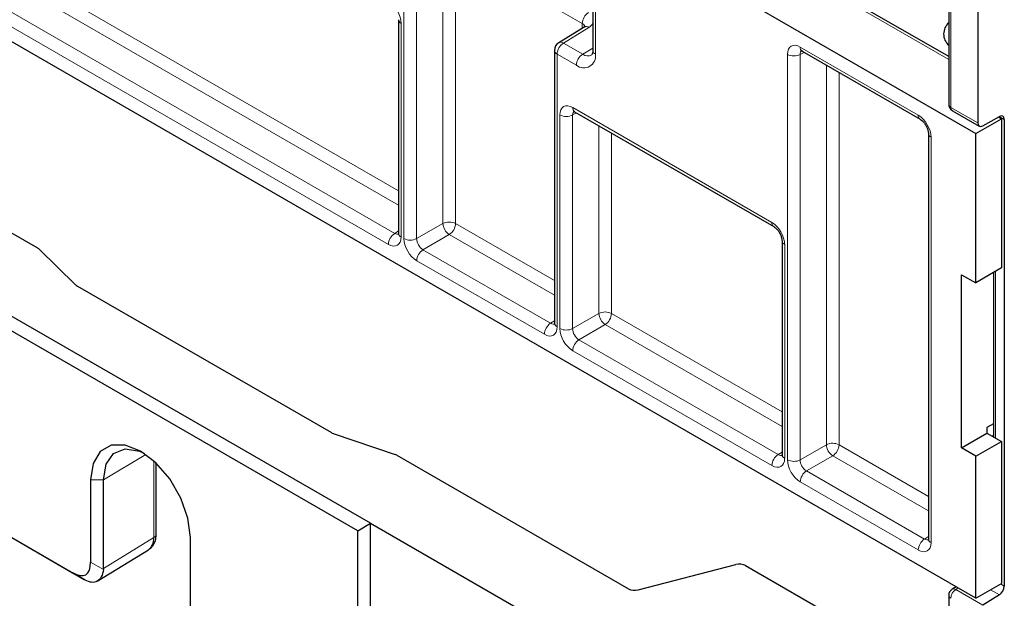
# Paper-space layout 'Blatt2' of a CAD drawing. Header units: millimetres. Extents: x 5 to 418, y 2 to 292.
# Tile 49 of 76: x 257 to 285, y 99 to 115. Entities that reach past the tile are written whole.
import ezdxf

# ---------------------------------------------------------------- set-up
doc = ezdxf.new("R2010")
doc.units = ezdxf.units.MM

psp = doc.layouts.new('Blatt2')

# ---------------------------------------------------------------- linework, layer by layer
at = {"color": 7, "linetype": 'Continuous', "lineweight": 25}
for p, q in [((283.821, 199.446), (283.821, 112.032)), ((283.016, 131.184), (283.016, 112.545)), ((283.768, 98.879), (237.983, 125.31)), ((274.726, 116.959), (283.768, 111.739)), ((273.173, 116.486), (273.173, 114.036)), ((283.016, 113.874), (280.267, 115.461)), ((267.799, 114.89), (267.799, 108.977)), ((272.932, 114.686), (272.231, 114.252)), ((272.113, 114.04), (272.113, 106.487)), ((278.961, 114.017), (282.226, 112.133)), ((278.964, 114.016), (278.961, 114.017)), ((251.412, 112.267), (257.813, 108.572)), ((272.668, 112.343), (278.177, 109.162)), ((272.671, 112.341), (272.668, 112.343)), ((283.116, 112.371), (283.862, 111.941)), ((283.958, 111.95), (284.416, 112.213)), ((284.389, 112.197), (284.475, 112.147)), ((283.768, 111.739), (284.475, 112.147)), ((284.475, 112.147), (284.475, 108.018)), ((284.553, 112.131), (284.553, 99.213)), ((282.454, 111.737), (282.454, 100.517)), ((283.768, 107.602), (283.768, 111.739)), ((278.406, 108.767), (278.406, 102.854)), ((257.85, 108.544), (258.879, 107.544)), ((267.027, 100.949), (254.653, 108.093)), ((284.475, 108.018), (283.768, 107.602)), ((284.25, 107.885), (284.25, 103.342)), ((266.673, 100.745), (254.653, 107.684)), ((283.373, 107.83), (283.768, 107.602)), ((283.373, 103.039), (283.373, 107.83)), ((258.917, 107.516), (265.945, 103.459)), ((284.25, 103.705), (284.074, 103.601)), ((284.074, 103.601), (284.074, 103.444)), ((265.993, 103.437), (267.708, 102.854)), ((283.373, 103.039), (284.074, 103.444)), ((283.768, 102.811), (284.475, 103.212)), ((284.074, 103.444), (284.475, 103.212)), ((284.25, 103.384), (284.215, 103.362)), ((284.475, 103.212), (284.475, 99.287)), ((283.768, 102.811), (283.373, 103.039)), ((267.756, 102.832), (274.157, 99.137)), ((283.768, 98.879), (283.768, 102.811)), ((261.1, 100.658), (261.1, 102.614)), ((259.284, 102.153), (259.284, 99.872)), ((259.638, 99.703), (259.638, 102.153)), ((254.653, 101.969), (258.784, 99.583)), ((254.653, 101.968), (259.107, 99.397)), ((266.673, 100.745), (267.027, 100.949)), ((267.027, 94.825), (267.027, 100.949)), ((267.027, 100.949), (278.164, 94.52)), ((262.042, 98.28), (262.042, 100.561)), ((266.673, 95.029), (266.673, 100.745)), ((259.468, 99.351), (260.881, 100.218)), ((274.429, 99.109), (277.126, 99.807)), ((277.398, 99.779), (281.213, 97.577)), ((259.136, 99.38), (258.784, 99.583)), ((283.221, 99.194), (283.11, 99.124)), ((283.768, 98.879), (284.475, 99.287)), ((283.016, 98.955), (283.016, 97.078)), ((284.416, 98.968), (283.958, 98.687))]:
    psp.add_line(p, q, dxfattribs=at)
at = {"color": 7, "linetype": 'Continuous', "lineweight": 18}
for p, q in [((283.075, 131.102), (283.075, 112.463)), ((255.304, 117.369), (267.799, 110.156)), ((267.799, 109.751), (255.131, 117.065)), ((254.405, 116.646), (267.693, 108.975)), ((269.025, 109.248), (269.025, 116.801)), ((272.881, 114.783), (269.376, 116.806)), ((269.376, 116.806), (269.376, 109.246)), ((267.519, 108.671), (254.231, 116.341)), ((267.949, 108.83), (267.949, 116.383)), ((268.3, 116.382), (268.3, 108.829)), ((273.246, 116.384), (273.246, 113.934)), ((283.016, 113.789), (280.267, 115.377)), ((267.872, 114.788), (267.872, 108.875)), ((273.06, 114.675), (272.36, 114.242)), ((272.881, 114.654), (272.881, 114.783)), ((272.36, 114.242), (272.893, 113.934)), ((273.173, 114.102), (272.893, 113.934)), ((278.909, 114.132), (282.174, 112.247)), ((272.186, 113.938), (272.186, 106.385)), ((272.719, 113.63), (272.186, 113.938)), ((278.556, 102.707), (278.556, 113.928)), ((279.017, 113.985), (278.906, 113.926)), ((278.906, 113.926), (278.906, 102.706)), ((279.632, 103.124), (279.632, 113.63)), ((279.983, 113.428), (279.983, 103.123)), ((272.263, 106.34), (272.263, 112.253)), ((272.724, 112.311), (272.613, 112.252)), ((272.613, 112.252), (272.613, 106.339)), ((272.616, 112.457), (278.126, 109.277)), ((283.075, 112.463), (283.821, 112.032)), ((284.553, 112.131), (284.414, 112.211)), ((273.339, 106.758), (273.339, 111.956)), ((273.689, 111.753), (273.689, 106.756)), ((282.527, 111.635), (282.527, 100.415)), ((268.3, 108.829), (269.025, 109.248)), ((269.376, 109.246), (272.113, 107.666)), ((267.693, 108.975), (267.799, 109.041)), ((269.202, 108.941), (268.476, 108.522)), ((272.113, 107.261), (269.202, 108.941)), ((278.479, 108.665), (278.479, 102.752)), ((268.476, 108.522), (272.006, 106.485)), ((271.832, 106.181), (268.303, 108.218)), ((284.308, 107.92), (284.308, 103.308)), ((272.613, 106.339), (273.339, 106.758)), ((273.689, 106.756), (278.406, 104.033)), ((272.006, 106.485), (272.113, 106.551)), ((273.516, 106.451), (272.79, 106.032)), ((278.406, 103.628), (273.516, 106.451)), ((272.79, 106.032), (278.299, 102.852)), ((278.126, 102.548), (272.616, 105.728)), ((278.906, 102.706), (279.632, 103.124)), ((279.983, 103.123), (282.454, 101.696)), ((260.811, 102.854), (259.638, 102.153)), ((261.03, 100.557), (261.03, 102.679)), ((278.299, 102.852), (278.406, 102.918)), ((279.809, 102.818), (279.083, 102.399)), ((282.454, 101.291), (279.809, 102.818)), ((279.083, 102.399), (282.347, 100.515)), ((259.284, 102.153), (259.638, 102.153)), ((282.174, 100.211), (278.909, 102.095)), ((259.638, 99.703), (261.03, 100.557)), ((282.347, 100.515), (282.454, 100.581)), ((259.284, 99.872), (259.636, 99.669)), ((283.281, 99.159), (283.214, 99.117)), ((284.45, 99.272), (284.553, 99.213)), ((283.214, 99.117), (283.958, 98.687)), ((284.416, 98.968), (284.17, 99.111))]:
    psp.add_line(p, q, dxfattribs=at)
at = {"color": 7, "linetype": 'Continuous', "lineweight": 25, "flags": 128}
for points in [[(272.932, 114.686), (272.934, 114.687), (272.936, 114.688)], [(262.042, 100.561), (261.974, 101.092), (261.779, 101.649), (261.474, 102.177), (261.089, 102.625), (260.663, 102.949), (260.237, 103.117), (259.853, 103.113), (259.548, 102.937), (259.352, 102.606), (259.284, 102.153)], [(259.638, 102.153), (259.71, 102.586), (259.919, 102.883), (260.239, 103.008), (260.631, 102.946), (260.755, 102.893)]]:
    psp.add_lwpolyline(points, dxfattribs=at)
at = {"color": 7, "linetype": 'Continuous', "lineweight": 18}
for centre, radius, start, end in [((273.265, 114.765), 0.385, 123.2297, 177.3477), ((267.925, 114.903), 0.127, 186.7963, 245.4729), ((272.987, 114.568), 0.13, 55.4305, 112.8642), ((272.571, 113.92), 0.385, 123.2297, 177.3476), ((272.287, 114.14), 0.125, 54.4781, 116.3365), ((279.032, 114.119), 0.123, 173.7711, 234.9167), ((272.232, 114.048), 0.12, 184.1324, 247.1876), ((272.925, 113.882), 0.326, 230.7968, 9.2139), ((273.104, 113.612), 0.385, 123.2297, 177.3476), ((273.036, 114.122), 0.236, 232.5921, 297.4818), ((273.296, 114.047), 0.123, 185.0816, 246.239), ((278.733, 114.27), 0.385, 242.6564, 296.7664), ((283.112, 112.552), 0.0962, 184.1596, 247.1613), ((272.44, 112.595), 0.385, 242.6565, 296.7662), ((272.739, 112.444), 0.123, 173.7553, 234.9325), ((282.3, 112.235), 0.127, 174.523, 233.3127), ((283.173, 112.452), 0.0988, 173.7704, 234.9183), ((282.58, 111.75), 0.127, 186.7955, 245.4734), ((269.199, 108.904), 0.385, 62.6566, 116.7661), ((269.421, 109.272), 0.396, 183.5223, 236.4778), ((268.991, 109.264), 0.385, 303.2297, 357.3476), ((278.252, 109.265), 0.127, 174.5224, 233.3126), ((267.904, 108.653), 0.385, 123.2297, 177.3476), ((267.919, 108.985), 0.12, 184.1243, 247.1957), ((268.126, 109.173), 0.385, 242.6564, 296.7664), ((278.532, 108.78), 0.127, 186.7955, 245.4734), ((268.688, 108.2), 0.385, 123.2297, 177.3476), ((273.512, 106.414), 0.385, 62.6565, 116.7662), ((273.735, 106.782), 0.396, 183.5223, 236.4777), ((273.304, 106.774), 0.385, 303.2297, 357.3476), ((272.217, 106.163), 0.385, 123.2297, 177.3476), ((272.236, 106.498), 0.123, 185.0815, 246.2385), ((272.44, 106.683), 0.385, 242.6565, 296.7662), ((273.001, 105.71), 0.385, 123.2297, 177.3476), ((279.806, 102.781), 0.385, 62.6566, 116.766), ((280.028, 103.149), 0.396, 183.5223, 236.4779), ((279.598, 103.141), 0.385, 303.2297, 357.3476), ((278.51, 102.53), 0.385, 123.2297, 177.3476), ((278.526, 102.862), 0.12, 184.1324, 247.1876), ((278.733, 103.049), 0.385, 242.6564, 296.7664), ((279.294, 102.077), 0.385, 123.2297, 177.3476), ((260.977, 100.669), 0.124, 295.3878, 354.6381), ((282.559, 100.193), 0.385, 123.2297, 177.3476), ((282.574, 100.525), 0.12, 184.1324, 247.1876), ((283.155, 99.034), 0.102, 55.008, 116.8162), ((283.115, 98.964), 0.0988, 185.1062, 246.2147), ((283.382, 98.859), 0.308, 123.2301, 177.3473)]:
    psp.add_arc(centre, radius, start, end, dxfattribs=at)
at = {"color": 7, "linetype": 'Continuous', "lineweight": 25}
for centre, radius, start, end in [((283.295, 114.494), 0.419, 131.7032, 228.2966), ((272.363, 114.04), 0.25, 121.7291, 180), ((283.216, 112.545), 0.2, 180, 240.0027), ((283.216, 98.955), 0.2, 122.1712, 180)]:
    psp.add_arc(centre, radius, start, end, dxfattribs=at)
at = {"color": 7, "linetype": 'Continuous', "lineweight": 18}
for centre, major_axis, ratio, start_param, end_param in [((267.519, 114.992), (-0.25, 0.433), 0.577557, 3.927224, 5.497716), ((272.704, 114.674), (0.25, 0.008), 0.597067, 6.25388, 7.049877), ((272.701, 114.876), (0.5, 0.008), 0.587275, 5.506205, 5.941489), ((278.91, 113.724), (-0.25, 0.433), 0.577206, 5.498021, 7.068512), ((279.086, 113.826), (-0.132, 0.213), 0.576506, 6.236414, 7.051126), ((272.616, 112.049), (-0.25, 0.433), 0.577206, 5.498021, 7.068512), ((272.793, 112.151), (-0.132, 0.213), 0.576506, 6.236414, 7.051126), ((282.174, 111.839), (-0.25, 0.433), 0.577557, 3.927224, 5.497716), ((278.125, 108.869), (-0.25, 0.433), 0.577557, 3.927224, 5.497716), ((267.696, 109.181), (-0.119, 0.22), 0.576503, 2.373814, 3.17003), ((267.519, 109.079), (-0.25, 0.433), 0.577206, 2.356428, 3.92692), ((268.303, 108.626), (-0.25, 0.433), 0.577557, 0.785632, 2.356124), ((268.48, 108.728), (-0.125, 0.217), 0.598058, 0.785633, 2.356125), ((272.009, 106.691), (-0.119, 0.22), 0.576503, 2.373814, 3.170071), ((271.832, 106.589), (-0.25, 0.433), 0.577206, 2.356428, 3.92692), ((272.616, 106.136), (-0.25, 0.433), 0.577557, 0.785632, 2.356124), ((272.793, 106.238), (-0.125, 0.217), 0.598058, 0.785633, 2.356125), ((278.125, 102.956), (-0.25, 0.433), 0.577206, 2.356428, 3.92692), ((278.302, 103.058), (-0.119, 0.22), 0.576503, 2.373814, 3.17003), ((278.91, 102.503), (-0.25, 0.433), 0.577557, 0.785632, 2.356124), ((279.086, 102.605), (-0.125, 0.217), 0.598058, 0.785633, 2.356125), ((282.35, 100.721), (-0.119, 0.22), 0.576503, 2.373814, 3.17003), ((282.174, 100.619), (-0.25, 0.433), 0.577206, 2.356428, 3.92692)]:
    psp.add_ellipse(centre, major_axis=major_axis, ratio=ratio, start_param=start_param, end_param=end_param, dxfattribs=at)
at = {"color": 7, "linetype": 'Continuous', "lineweight": 25}
for centre, major_axis, ratio, start_param, end_param in [((284.414, 112.048), (0.098, 0.174), 0.569581, 5.491173, 7.044516), ((283.96, 112.115), (0.098, 0.174), 0.569581, 2.34958, 3.902923), ((257.636, 108.465), (0.25, 0.006), 0.592198, 0.526628, 0.771607), ((259.094, 107.623), (0.25, 0.006), 0.592198, 3.668221, 3.913199), ((266.121, 103.566), (0.25, 0.006), 0.592198, 3.913199, 4.158178), ((267.579, 102.725), (0.25, 0.006), 0.592198, 0.771607, 1.016585), ((260.497, 100.862), (-0.381, 0.646), 0.578082, 3.151912, 3.921777), ((258.284, 101.027), (-0.866, 1.5), 0.333351, 2.618029, 3.665227), ((258.595, 99.695), (1.043, 0.012), 0.587371, 6.220824, 6.276359), ((277.221, 99.672), (0.25, 0.006), 0.592198, 0.771607, 1.947612), ((258.593, 99.694), (0.739, -0.427), 0.000072, 5.482449, 5.538028), ((274.334, 99.244), (0.25, 0.006), 0.592198, 3.913199, 5.089205), ((284.414, 99.13), (0.098, 0.174), 0.569581, 3.93783, 5.491173)]:
    psp.add_ellipse(centre, major_axis=major_axis, ratio=ratio, start_param=start_param, end_param=end_param, dxfattribs=at)
for points, knots in [([(272.96, 114.706), (272.96, 114.707), (272.962, 114.715), (272.954, 114.7), (272.937, 114.689), (272.932, 114.686)], [0, 0, 0, 0, 0.097211, 0.720314, 1, 1, 1, 1]), ([(273.173, 114.036), (273.171, 114.008), (273.167, 113.946), (273.145, 113.912), (273.145, 113.913), (273.145, 113.913)], [0, 0, 0, 0, 0.3118957, 0.6935889, 1, 1, 1, 1]), ([(278.929, 114.032), (278.93, 114.032), (278.931, 114.032), (278.951, 114.022), (278.961, 114.017)], [0, 0, 0, 0, 0.525786, 1, 1, 1, 1]), ([(272.636, 112.357), (272.636, 112.357), (272.638, 112.358), (272.658, 112.348), (272.668, 112.343)], [0, 0, 0, 0, 0.525781, 1, 1, 1, 1]), ([(282.226, 112.133), (282.241, 112.123), (282.272, 112.102), (282.331, 112.042), (282.386, 111.962), (282.43, 111.871), (282.452, 111.789), (282.453, 111.752), (282.454, 111.737)], [0, 0, 0, 0, 0.154843, 0.318025, 0.496623, 0.684089, 0.869734, 1, 1, 1, 1]), ([(267.799, 108.977), (267.798, 108.963), (267.796, 108.941), (267.796, 108.942), (267.796, 108.942)], [0, 0, 0, 0, 0.588062, 1, 1, 1, 1]), ([(278.177, 109.162), (278.193, 109.152), (278.224, 109.132), (278.283, 109.072), (278.338, 108.992), (278.382, 108.9), (278.403, 108.818), (278.405, 108.782), (278.406, 108.767)], [0, 0, 0, 0, 0.154843, 0.318026, 0.496626, 0.684092, 0.869734, 1, 1, 1, 1]), ([(272.113, 106.487), (272.111, 106.473), (272.109, 106.451), (272.109, 106.452), (272.109, 106.452)], [0, 0, 0, 0, 0.588068, 1, 1, 1, 1]), ([(278.406, 102.854), (278.405, 102.84), (278.403, 102.818), (278.402, 102.819), (278.402, 102.819)], [0, 0, 0, 0, 0.588061, 1, 1, 1, 1]), ([(260.902, 100.234), (260.944, 100.271), (261.031, 100.347), (261.091, 100.502), (261.097, 100.61), (261.1, 100.658)], [0, 0, 0, 0, 0.347037, 0.709506, 1, 1, 1, 1]), ([(282.454, 100.517), (282.453, 100.503), (282.451, 100.481), (282.451, 100.482), (282.451, 100.482)], [0, 0, 0, 0, 0.588061, 1, 1, 1, 1]), ([(259.636, 99.669), (259.629, 99.594), (259.608, 99.527), (259.547, 99.416), (259.508, 99.373), (259.439, 99.334), (259.415, 99.325), (259.364, 99.315), (259.337, 99.314), (259.255, 99.323), (259.198, 99.345), (259.136, 99.38)], [0, 0, 0, 0, 0.25, 0.25, 0.5, 0.5, 0.625, 0.625, 0.75, 0.75, 1, 1, 1, 1])]:
    psp.add_open_spline(points, degree=3, knots=knots, dxfattribs=at)

doc.saveas('drawing.dxf')
